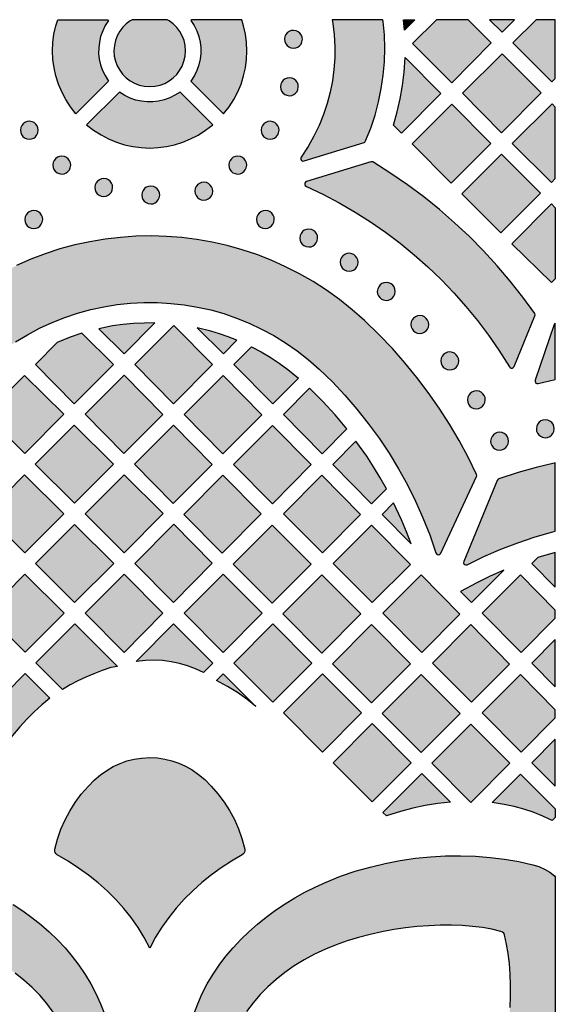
# Model space of a CAD drawing. Header units: millimetres. Extents: x -575 to 893, y -1168 to -690.
# Tile 72 of 72: x 792 to 893, y -875 to -690. Entities that reach past the tile are written whole.
import ezdxf

# ---------------------------------------------------------------- set-up
doc = ezdxf.new("R2010")
doc.units = ezdxf.units.MM
doc.layers.add('pattern', color=7, linetype='Continuous', true_color=0x000000)

msp = doc.modelspace()

# ---------------------------------------------------------------- hatches: boundary and pattern name
at = {"layer": 'pattern'}
for points in [[(808.2, -689.59), (808.37, -689.75), (807.75, -690.7), (807.26, -691.69), (806.88, -692.73), (806.63, -693.79), (806.51, -694.87), (806.5, -695.95), (806.62, -697.03), (806.86, -698.1), (807.22, -699.13), (807.7, -700.13), (808.37, -701.17), (802.2, -707.34), (801.18, -706.02), (800.29, -704.64), (799.54, -703.2), (798.92, -701.71), (798.44, -700.18), (798.1, -698.63), (797.89, -697.06), (797.82, -695.48), (797.89, -693.89), (798.09, -692.32), (798.43, -690.77), (798.8, -689.59)], [(812.84, -689.59), (812.46, -689.8), (811.71, -690.36), (811.04, -691.02), (810.48, -691.77), (810.01, -692.6), (809.67, -693.49), (809.46, -694.43), (809.38, -695.46), (809.45, -696.45), (809.66, -697.4), (810, -698.29), (810.46, -699.12), (811.02, -699.87), (811.68, -700.54), (812.43, -701.1), (813.26, -701.56), (814.15, -701.91), (815.1, -702.12), (816.12, -702.2), (817.11, -702.13), (818.06, -701.92), (818.95, -701.58), (819.78, -701.12), (820.53, -700.56), (821.2, -699.89), (821.76, -699.15), (822.23, -698.32), (822.57, -697.43), (822.78, -696.48), (822.86, -695.46), (822.79, -694.47), (822.58, -693.52), (822.24, -692.62), (821.78, -691.8), (821.22, -691.05), (820.55, -690.38), (819.81, -689.81), (819.4, -689.59)], [(824.04, -689.59), (823.87, -689.75), (824.49, -690.7), (824.98, -691.69), (825.35, -692.73), (825.6, -693.79), (825.73, -694.87), (825.74, -695.95), (825.62, -697.03), (825.38, -698.1), (825.02, -699.13), (824.54, -700.13), (823.87, -701.17), (830.04, -707.34), (831.06, -706.02), (831.95, -704.64), (832.7, -703.2), (833.32, -701.71), (833.8, -700.18), (834.14, -698.63), (834.35, -697.06), (834.42, -695.48), (834.35, -693.89), (834.15, -692.32), (833.81, -690.77), (833.44, -689.59)], [(850.49, -689.59), (850.61, -690.29), (850.87, -692.45), (850.98, -694.61), (850.97, -696.78), (850.82, -698.94), (850.53, -701.1), (850.11, -703.24), (849.55, -705.36), (848.86, -707.45), (848.02, -709.51), (847.05, -711.53), (845.94, -713.49), (844.65, -715.46), (844.56, -715.7), (844.6, -715.92), (844.73, -716.1), (844.93, -716.21), (845.19, -716.2), (856.49, -712.7), (856.64, -712.63), (856.79, -712.43), (857.75, -710.01), (858.56, -707.55), (859.22, -705.07), (859.73, -702.56), (860.1, -700.04), (860.32, -697.5), (860.39, -694.96), (860.31, -692.43), (860.09, -689.9), (860.05, -689.59)], [(866.08, -689.59), (864.12, -691.57), (863.92, -689.59)], [(870.11, -689.59), (865.64, -694.1), (873.01, -701.48), (880.46, -693.97), (876.07, -689.59)], [(880.12, -689.59), (882.48, -691.94), (884.83, -689.59)], [(888.89, -689.59), (884.49, -693.95), (891.86, -701.32), (892.51, -700.67), (892.51, -689.59)], [(844.88, -693.28), (844.82, -692.85), (844.66, -692.45), (844.41, -692.11), (844.08, -691.85), (843.69, -691.67), (843.19, -691.6), (842.76, -691.65), (842.36, -691.82), (842.03, -692.07), (841.76, -692.4), (841.58, -692.78), (841.51, -693.28), (841.57, -693.72), (841.73, -694.11), (841.98, -694.45), (842.31, -694.72), (842.69, -694.89), (843.19, -694.97), (843.63, -694.91), (844.03, -694.75), (844.36, -694.5), (844.63, -694.17), (844.8, -693.78)], [(862.01, -709.44), (862.72, -706.97), (863.3, -704.49), (863.73, -701.99), (864.03, -699.46), (864.21, -696.72), (870.95, -703.47), (863.53, -710.96)], [(875.02, -703.45), (882.39, -710.89), (889.86, -703.37), (882.52, -696.03)], [(844.11, -702.22), (844.06, -701.78), (843.89, -701.38), (843.64, -701.05), (843.31, -700.78), (842.93, -700.61), (842.43, -700.53), (841.99, -700.59), (841.6, -700.75), (841.26, -701), (840.99, -701.33), (840.82, -701.72), (840.74, -702.22), (840.8, -702.65), (840.96, -703.05), (841.21, -703.38), (841.54, -703.65), (841.93, -703.82), (842.43, -703.9), (842.86, -703.84), (843.26, -703.68), (843.6, -703.43), (843.86, -703.1), (844.04, -702.72)], [(828, -709.38), (821.83, -703.21), (820.88, -703.83), (819.89, -704.32), (818.85, -704.69), (817.79, -704.94), (816.71, -705.07), (815.63, -705.08), (814.55, -704.96), (813.48, -704.72), (812.44, -704.36), (811.44, -703.88), (810.41, -703.21), (804.24, -709.38), (805.56, -710.4), (806.95, -711.29), (808.38, -712.04), (809.87, -712.66), (811.4, -713.14), (812.95, -713.48), (814.52, -713.69), (816.11, -713.76), (817.69, -713.69), (819.26, -713.49), (820.81, -713.15), (822.34, -712.67), (823.83, -712.06), (825.27, -711.31), (826.65, -710.42)], [(865.53, -712.97), (872.88, -720.38), (880.37, -712.88), (873, -705.51)], [(892.51, -706.04), (891.89, -705.41), (884.38, -712.92), (891.77, -720.24), (892.51, -719.49)], [(795.13, -710.41), (795.07, -709.97), (794.91, -709.58), (794.66, -709.24), (794.33, -708.98), (793.95, -708.8), (793.45, -708.73), (793.01, -708.78), (792.61, -708.95), (792.28, -709.2), (792.01, -709.53), (791.84, -709.91), (791.76, -710.41), (791.82, -710.85), (791.98, -711.24), (792.23, -711.58), (792.56, -711.85), (792.95, -712.02), (793.45, -712.1), (793.88, -712.04), (794.28, -711.88), (794.61, -711.63), (794.88, -711.3), (795.06, -710.91)], [(840.48, -710.41), (840.42, -709.97), (840.26, -709.58), (840.01, -709.24), (839.68, -708.98), (839.3, -708.8), (838.8, -708.73), (838.36, -708.78), (837.96, -708.95), (837.63, -709.2), (837.36, -709.53), (837.19, -709.91), (837.11, -710.41), (837.17, -710.85), (837.33, -711.24), (837.58, -711.58), (837.91, -711.85), (838.29, -712.02), (838.8, -712.1), (839.23, -712.04), (839.63, -711.88), (839.96, -711.63), (840.23, -711.3), (840.4, -710.91)], [(801.24, -716.98), (801.18, -716.54), (801.02, -716.15), (800.76, -715.81), (800.44, -715.55), (800.05, -715.37), (799.55, -715.29), (799.11, -715.35), (798.72, -715.51), (798.38, -715.77), (798.12, -716.09), (797.94, -716.48), (797.86, -716.98), (797.92, -717.42), (798.08, -717.81), (798.34, -718.15), (798.66, -718.41), (799.05, -718.59), (799.55, -718.66), (799.99, -718.61), (800.38, -718.44), (800.72, -718.19), (800.98, -717.87), (801.16, -717.48)], [(834.38, -716.98), (834.32, -716.54), (834.16, -716.15), (833.91, -715.81), (833.58, -715.55), (833.19, -715.37), (832.69, -715.29), (832.25, -715.35), (831.86, -715.51), (831.52, -715.77), (831.26, -716.09), (831.08, -716.48), (831.01, -716.98), (831.06, -717.42), (831.23, -717.81), (831.48, -718.15), (831.8, -718.41), (832.19, -718.59), (832.69, -718.66), (833.13, -718.61), (833.52, -718.44), (833.86, -718.19), (834.12, -717.87), (834.3, -717.48)], [(882.37, -714.93), (874.88, -722.42), (882.27, -729.73), (889.72, -722.27)], [(845.62, -720.98), (848.75, -722.48), (851.81, -724.09), (854.8, -725.82), (857.71, -727.67), (860.53, -729.63), (863.28, -731.7), (865.94, -733.87), (868.51, -736.15), (870.99, -738.53), (873.37, -741.01), (875.66, -743.58), (877.84, -746.24), (879.92, -749), (881.89, -751.84), (883.88, -754.98), (884.03, -755.13), (884.21, -755.2), (884.4, -755.2), (884.58, -755.12), (884.74, -754.91), (888.68, -745.38), (888.73, -745.16), (888.64, -744.93), (886.39, -741.84), (884.03, -738.84), (881.57, -735.94), (879, -733.14), (876.33, -730.44), (873.55, -727.84), (870.69, -725.34), (867.72, -722.96), (864.67, -720.69), (861.53, -718.53), (858.14, -716.39), (858, -716.33), (857.75, -716.34), (845.68, -720.08), (845.47, -720.21), (845.36, -720.39), (845.34, -720.61), (845.42, -720.82)], [(809.14, -721.2), (809.09, -720.77), (808.92, -720.37), (808.67, -720.03), (808.35, -719.77), (807.96, -719.59), (807.46, -719.52), (807.02, -719.57), (806.63, -719.74), (806.29, -719.99), (806.03, -720.32), (805.85, -720.7), (805.77, -721.2), (805.83, -721.64), (805.99, -722.03), (806.25, -722.37), (806.57, -722.64), (806.96, -722.81), (807.46, -722.89), (807.9, -722.83), (808.29, -722.67), (808.63, -722.42), (808.89, -722.09), (809.07, -721.7)], [(818, -722.62), (817.94, -722.18), (817.78, -721.79), (817.53, -721.45), (817.2, -721.19), (816.81, -721.01), (816.31, -720.93), (815.87, -720.99), (815.48, -721.15), (815.14, -721.41), (814.88, -721.73), (814.7, -722.12), (814.63, -722.62), (814.68, -723.06), (814.85, -723.45), (815.1, -723.79), (815.42, -724.05), (815.81, -724.23), (816.31, -724.3), (816.75, -724.25), (817.14, -724.09), (817.48, -723.83), (817.74, -723.51), (817.92, -723.12)], [(828, -721.89), (827.95, -721.46), (827.78, -721.06), (827.53, -720.73), (827.21, -720.46), (826.82, -720.28), (826.32, -720.21), (825.88, -720.27), (825.49, -720.43), (825.15, -720.68), (824.89, -721.01), (824.71, -721.39), (824.63, -721.89), (824.69, -722.33), (824.85, -722.73), (825.11, -723.06), (825.43, -723.33), (825.82, -723.5), (826.32, -723.58), (826.76, -723.52), (827.15, -723.36), (827.49, -723.11), (827.75, -722.78), (827.93, -722.39)], [(892.51, -738.37), (891.78, -739.11), (884.33, -731.81), (891.77, -724.3), (892.51, -725.03)], [(795.96, -727.23), (795.9, -726.8), (795.74, -726.4), (795.49, -726.06), (795.16, -725.8), (794.77, -725.62), (794.27, -725.55), (793.83, -725.6), (793.44, -725.77), (793.1, -726.02), (792.84, -726.35), (792.66, -726.73), (792.59, -727.23), (792.64, -727.67), (792.81, -728.07), (793.06, -728.4), (793.38, -728.67), (793.77, -728.84), (794.27, -728.92), (794.71, -728.86), (795.1, -728.7), (795.44, -728.45), (795.7, -728.12), (795.88, -727.73)], [(839.59, -727.22), (839.53, -726.78), (839.37, -726.39), (839.11, -726.05), (838.79, -725.79), (838.4, -725.61), (837.9, -725.53), (837.46, -725.59), (837.07, -725.75), (836.73, -726.01), (836.47, -726.33), (836.29, -726.72), (836.22, -727.22), (836.27, -727.66), (836.43, -728.05), (836.69, -728.39), (837.01, -728.65), (837.4, -728.83), (837.9, -728.9), (838.34, -728.85), (838.73, -728.69), (839.07, -728.43), (839.33, -728.11), (839.51, -727.72)], [(755.1, -774.52), (761.42, -789.78), (761.57, -789.98), (761.77, -790.07), (761.99, -790.07), (762.19, -789.96), (762.33, -789.75), (763.46, -786.47), (764.73, -783.25), (766.14, -780.1), (767.67, -777.01), (769.34, -773.99), (771.14, -771.05), (773.06, -768.19), (775.1, -765.42), (777.26, -762.73), (779.53, -760.13), (781.92, -757.63), (784.51, -755.15), (786.54, -753.39), (788.66, -751.76), (790.83, -750.27), (793.08, -748.92), (795.37, -747.7), (797.72, -746.62), (800.11, -745.67), (802.54, -744.86), (805, -744.19), (807.48, -743.65), (809.99, -743.25), (812.51, -742.99), (815.04, -742.86), (817.57, -742.87), (820.1, -743.02), (822.62, -743.3), (825.12, -743.72), (827.6, -744.27), (830.06, -744.96), (832.48, -745.79), (834.86, -746.75), (837.2, -747.85), (839.49, -749.08), (841.72, -750.46), (843.89, -751.96), (845.99, -753.61), (848.04, -755.41), (850.52, -757.82), (852.89, -760.33), (855.15, -762.93), (857.29, -765.62), (859.31, -768.39), (861.21, -771.25), (863, -774.19), (864.65, -777.19), (866.18, -780.27), (867.58, -783.42), (868.85, -786.63), (870.02, -790.03), (870.15, -790.23), (870.33, -790.34), (870.55, -790.36), (870.75, -790.28), (870.92, -790.08), (877.65, -775.65), (877.7, -775.49), (877.65, -775.24), (876.07, -772.02), (874.38, -768.87), (872.56, -765.78), (870.63, -762.78), (868.59, -759.84), (866.44, -756.99), (864.18, -754.22), (861.82, -751.54), (859.35, -748.94), (856.57, -746.25), (854.27, -744.21), (851.89, -742.31), (849.43, -740.55), (846.91, -738.93), (844.33, -737.45), (841.69, -736.11), (839.01, -734.9), (836.28, -733.84), (833.51, -732.92), (830.7, -732.14), (827.87, -731.5), (825.02, -731), (822.15, -730.64), (819.26, -730.41), (816.38, -730.33), (813.49, -730.39), (810.6, -730.59), (807.73, -730.93), (804.87, -731.41), (802.03, -732.02), (799.22, -732.78), (796.45, -733.68), (793.71, -734.72), (791.01, -735.9), (788.36, -737.22), (785.77, -738.68), (783.24, -740.28), (780.77, -742.02), (778.37, -743.9), (776.05, -745.92), (773.51, -748.34), (771.06, -750.85), (768.72, -753.45), (766.48, -756.13), (764.34, -758.89), (762.3, -761.73), (760.37, -764.65), (758.56, -767.64), (756.85, -770.7), (755.11, -774.13), (755.07, -774.27)], [(847.74, -730.72), (847.69, -730.28), (847.52, -729.89), (847.27, -729.55), (846.95, -729.29), (846.56, -729.11), (846.06, -729.03), (845.62, -729.09), (845.23, -729.25), (844.89, -729.51), (844.62, -729.83), (844.45, -730.22), (844.37, -730.72), (844.43, -731.16), (844.59, -731.55), (844.84, -731.89), (845.17, -732.15), (845.56, -732.33), (846.06, -732.4), (846.5, -732.35), (846.89, -732.18), (847.23, -731.93), (847.49, -731.61), (847.67, -731.22)], [(855.36, -735.28), (855.3, -734.84), (855.14, -734.44), (854.89, -734.11), (854.56, -733.84), (854.18, -733.67), (853.67, -733.59), (853.24, -733.65), (852.84, -733.81), (852.51, -734.06), (852.24, -734.39), (852.07, -734.78), (851.99, -735.28), (852.05, -735.71), (852.21, -736.11), (852.46, -736.45), (852.79, -736.71), (853.18, -736.89), (853.67, -736.96), (854.11, -736.9), (854.51, -736.74), (854.85, -736.49), (855.11, -736.16), (855.29, -735.78)], [(862.36, -740.77), (862.31, -740.33), (862.14, -739.93), (861.89, -739.6), (861.57, -739.33), (861.18, -739.16), (860.68, -739.08), (860.24, -739.14), (859.85, -739.3), (859.51, -739.55), (859.25, -739.88), (859.07, -740.27), (858.99, -740.77), (859.05, -741.2), (859.21, -741.6), (859.47, -741.94), (859.79, -742.2), (860.18, -742.38), (860.68, -742.45), (861.12, -742.4), (861.51, -742.23), (861.85, -741.98), (862.11, -741.65), (862.29, -741.27)], [(868.68, -747.01), (868.62, -746.57), (868.46, -746.17), (868.21, -745.84), (867.88, -745.57), (867.5, -745.4), (867, -745.32), (866.56, -745.38), (866.16, -745.54), (865.83, -745.79), (865.56, -746.12), (865.38, -746.51), (865.31, -747.01), (865.37, -747.44), (865.53, -747.84), (865.78, -748.17), (866.11, -748.44), (866.5, -748.61), (867, -748.69), (867.43, -748.63), (867.83, -748.47), (868.17, -748.22), (868.43, -747.89), (868.61, -747.51)], [(806.53, -747.79), (811.29, -752.52), (817.07, -746.71), (815.05, -746.72), (813.05, -746.81), (811.06, -747), (809.08, -747.28)], [(820.64, -747.16), (813.29, -754.53), (820.6, -761.93), (827.95, -754.56)], [(892.51, -746.72), (892.41, -746.79), (892.28, -747), (888.72, -757.5), (888.7, -757.7), (888.75, -757.88), (888.87, -758.03), (889.04, -758.12), (889.3, -758.12), (892.51, -757.33)], [(803.36, -748.65), (801.14, -749.41), (798.71, -750.4), (794.59, -754.53), (801.9, -761.93), (809.28, -754.53)], [(832.54, -749.96), (830.92, -749.33), (829.28, -748.76), (827.61, -748.26), (825.08, -747.64), (829.99, -752.52)], [(844.14, -757.08), (839.3, -761.94), (831.99, -754.54), (835.3, -751.21), (837.09, -752.16), (838.82, -753.18), (840.5, -754.27), (842.12, -755.45)], [(874.32, -753.86), (874.27, -753.42), (874.1, -753.03), (873.85, -752.69), (873.53, -752.43), (873.14, -752.25), (872.64, -752.18), (872.2, -752.23), (871.81, -752.4), (871.47, -752.65), (871.21, -752.97), (871.03, -753.36), (870.95, -753.86), (871.01, -754.3), (871.17, -754.69), (871.42, -755.03), (871.75, -755.29), (872.14, -755.47), (872.64, -755.55), (873.08, -755.49), (873.47, -755.33), (873.81, -755.08), (874.07, -754.75), (874.25, -754.36)], [(799.93, -763.91), (792.55, -756.58), (785.2, -763.95), (792.58, -771.28)], [(811.25, -771.31), (818.6, -763.94), (811.29, -756.54), (803.94, -763.91)], [(829.95, -756.59), (822.6, -763.95), (829.91, -771.35), (837.26, -763.99)], [(846.24, -759.01), (841.3, -763.96), (848.58, -771.34), (853.23, -766.68), (851.03, -764.03), (848.71, -761.49)], [(879.32, -761.2), (879.27, -760.76), (879.11, -760.37), (878.85, -760.03), (878.53, -759.76), (878.14, -759.59), (877.64, -759.51), (877.2, -759.57), (876.81, -759.73), (876.47, -759.98), (876.21, -760.31), (876.03, -760.7), (875.96, -761.2), (876.01, -761.63), (876.17, -762.03), (876.43, -762.37), (876.75, -762.63), (877.14, -762.81), (877.64, -762.88), (878.08, -762.83), (878.47, -762.66), (878.81, -762.41), (879.07, -762.08), (879.25, -761.7)], [(794.55, -773.33), (801.94, -780.66), (809.28, -773.29), (801.9, -765.96)], [(892.31, -766.63), (892.25, -766.19), (892.09, -765.8), (891.84, -765.46), (891.51, -765.2), (891.12, -765.02), (890.62, -764.95), (890.18, -765), (889.79, -765.17), (889.45, -765.42), (889.19, -765.74), (889.01, -766.13), (888.94, -766.63), (888.99, -767.07), (889.16, -767.46), (889.41, -767.8), (889.73, -768.06), (890.12, -768.24), (890.62, -768.32), (891.06, -768.26), (891.45, -768.1), (891.79, -767.85), (892.05, -767.52), (892.23, -767.13)], [(827.91, -773.37), (820.59, -765.96), (813.25, -773.33), (820.56, -780.74)], [(839.22, -780.77), (846.53, -773.37), (839.26, -766.01), (831.91, -773.37)], [(883.7, -768.97), (883.65, -768.53), (883.49, -768.14), (883.23, -767.8), (882.91, -767.54), (882.52, -767.36), (882.02, -767.29), (881.58, -767.34), (881.19, -767.51), (880.85, -767.76), (880.59, -768.08), (880.41, -768.47), (880.33, -768.97), (880.39, -769.41), (880.55, -769.8), (880.8, -770.14), (881.13, -770.41), (881.52, -770.58), (882.02, -770.66), (882.46, -770.6), (882.85, -770.44), (883.19, -770.19), (883.45, -769.86), (883.63, -769.47)], [(860.69, -777.96), (859.52, -775.87), (858.28, -773.83), (856.99, -771.82), (854.97, -768.96), (850.58, -773.36), (857.89, -780.76)], [(892.51, -773.06), (892.29, -773.11), (888.9, -773.94), (885.53, -774.9), (881.87, -776.09), (881.73, -776.16), (881.59, -776.36), (875.26, -791.63), (875.23, -791.87), (875.3, -792.07), (875.46, -792.23), (875.68, -792.29), (875.93, -792.24), (879.05, -790.72), (882.22, -789.35), (885.45, -788.11), (888.72, -787.01), (892.03, -786.06), (892.51, -785.94)], [(792.58, -790.04), (799.93, -782.67), (792.55, -775.34), (785.2, -782.7)], [(811.3, -775.29), (803.95, -782.66), (811.33, -789.99), (818.68, -782.62)], [(837.08, -782.65), (829.9, -775.39), (822.55, -782.76), (829.77, -790.06)], [(848.68, -790.01), (855.85, -782.81), (848.54, -775.41), (841.33, -782.64)], [(862.06, -780.6), (859.89, -782.79), (865.37, -788.33), (864.49, -786.05), (863.55, -783.8)], [(809.33, -792), (801.94, -784.67), (794.6, -792.04), (801.98, -799.37)], [(820.67, -784.64), (827.9, -791.96), (820.59, -799.36), (813.33, -792.01)], [(839.2, -799.52), (831.85, -792.15), (839.2, -784.78), (846.55, -792.15)], [(858.03, -799.39), (865.21, -792.19), (857.89, -784.79), (850.68, -792.02)], [(892.51, -789.92), (889.21, -790.9), (888.09, -792.02), (892.51, -796.46)], [(882.84, -793.26), (880.26, -794.41), (877.72, -795.65), (874.66, -797.31), (876.73, -799.39)], [(785.26, -801.41), (792.64, -808.74), (799.98, -801.38), (792.59, -794.05)], [(811.28, -808.79), (818.59, -801.38), (811.32, -794.02), (803.97, -801.39)], [(822.62, -801.4), (829.97, -794.03), (837.32, -801.4), (829.97, -808.77)], [(848.55, -794.16), (855.9, -801.52), (848.55, -808.89), (841.2, -801.53)], [(867.38, -808.77), (874.56, -801.57), (867.25, -794.17), (860.03, -801.4)], [(892.51, -800.81), (885.95, -794.17), (878.74, -801.4), (886.08, -808.77), (892.51, -802.32)], [(794.65, -810.74), (801.99, -803.38), (810.06, -811.4), (808.82, -811.63), (807.19, -812.19), (805.62, -812.78), (804.09, -813.4), (802.61, -814.1), (801.15, -814.88), (799.71, -815.76)], [(826.22, -812.55), (824.76, -811.86), (823.25, -811.29), (821.71, -810.84), (820.14, -810.52), (818.54, -810.32), (816.94, -810.25), (815.33, -810.3), (813.54, -810.51), (820.62, -803.41), (827.98, -810.8)], [(839.32, -818.15), (831.98, -810.78), (839.32, -803.41), (846.67, -810.78)], [(857.9, -818.27), (850.56, -810.91), (857.9, -803.54), (865.25, -810.91)], [(869.39, -810.78), (876.73, -818.15), (883.91, -810.95), (876.6, -803.54)], [(892.51, -806.34), (888.09, -810.78), (892.51, -815.22)], [(797.33, -817.41), (795.82, -818.66), (794.37, -819.97), (792.98, -821.34), (791.66, -822.77), (789.99, -824.78), (785.3, -820.12), (792.65, -812.75)], [(836.1, -818.94), (834.4, -817.57), (832.63, -816.32), (830.79, -815.19), (828.7, -814.07), (829.97, -812.79)], [(856.02, -820.16), (848.67, -827.53), (841.33, -820.16), (848.67, -812.79)], [(867.25, -827.65), (859.91, -820.29), (867.25, -812.92), (874.6, -820.28)], [(892.51, -819.57), (885.95, -812.93), (878.74, -820.16), (886.08, -827.53), (892.51, -821.08)], [(865.37, -829.54), (858.03, -836.91), (850.68, -829.54), (858.03, -822.17)], [(883.95, -829.66), (876.6, -837.03), (869.26, -829.66), (876.61, -822.3)], [(892.51, -825.1), (888.09, -829.54), (892.51, -833.98)], [(798.24, -845.83), (798.75, -843.93), (799.4, -842.09), (800.17, -840.33), (801.06, -838.64), (802.08, -837.03), (803.23, -835.48), (804.57, -833.93), (805.68, -832.82), (806.84, -831.84), (808.03, -830.98), (809.26, -830.26), (810.53, -829.67), (811.84, -829.21), (813.19, -828.87), (814.58, -828.67), (816.13, -828.59), (817.56, -828.65), (818.95, -828.85), (820.3, -829.17), (821.62, -829.62), (822.89, -830.2), (824.13, -830.91), (825.32, -831.75), (826.48, -832.72), (827.7, -833.93), (828.97, -835.4), (830.13, -836.95), (831.15, -838.56), (832.06, -840.25), (832.83, -842.01), (833.48, -843.84), (834.03, -845.84), (834.05, -846.13), (833.99, -846.4), (833.85, -846.65), (833.56, -846.9), (831.55, -848.08), (829.6, -849.34), (827.73, -850.69), (825.94, -852.13), (824.23, -853.65), (822.61, -855.25), (821.1, -856.92), (819.69, -858.68), (818.4, -860.51), (817.22, -862.42), (816.14, -864.47), (815.1, -862.48), (813.92, -860.57), (812.63, -858.73), (811.22, -856.98), (809.71, -855.29), (808.1, -853.69), (806.39, -852.17), (804.6, -850.73), (802.73, -849.38), (800.78, -848.11), (798.71, -846.89), (798.48, -846.71), (798.31, -846.48), (798.23, -846.21)], [(872.75, -836.95), (870.36, -837.22), (868.01, -837.61), (865.68, -838.11), (863.38, -838.72), (860.69, -839.58), (860.03, -838.92), (867.38, -831.55)], [(892.51, -839.84), (891.91, -840.44), (890.15, -839.61), (888.37, -838.89), (886.57, -838.29), (884.74, -837.79), (882.88, -837.39), (880.6, -837.05), (885.96, -831.68), (892.51, -838.25)], [(749.99, -861.32), (749.67, -861.46), (749.46, -861.66), (749.31, -862), (748.92, -863.66), (748.6, -865.43), (748.37, -867.3), (748.21, -869.26), (748.14, -871.3), (748.15, -873.4), (748.24, -875.54), (748.41, -877.73), (748.66, -879.94), (748.99, -882.16), (749.4, -884.38), (749.89, -886.59), (750.47, -888.77), (751.12, -890.91), (751.86, -893), (752.68, -895.02), (753.63, -897.07), (754.68, -899.04), (755.82, -900.91), (757.05, -902.67), (758.36, -904.33), (759.76, -905.88), (761.23, -907.32), (762.77, -908.65), (764.39, -909.87), (766.07, -910.98), (767.82, -911.97), (769.63, -912.86), (771.49, -913.63), (773.56, -914.33), (773.57, -914.33), (773.83, -914.45), (774.03, -914.64), (774.18, -914.88), (774.25, -915.25), (774.25, -920.42), (774.21, -920.72), (774.07, -920.98), (773.87, -921.19), (773.61, -921.33), (773.24, -921.38), (771.08, -921.19), (768.97, -920.85), (766.9, -920.38), (764.89, -919.79), (762.94, -919.06), (761.03, -918.22), (759.19, -917.27), (757.4, -916.2), (755.67, -915.04), (754, -913.77), (752.39, -912.42), (750.85, -910.97), (749.37, -909.45), (747.96, -907.85), (746.61, -906.17), (745.34, -904.43), (744.13, -902.63), (743, -900.78), (741.94, -898.88), (740.96, -896.93), (740.02, -894.87), (738.94, -892.17), (738, -889.42), (737.19, -886.62), (736.51, -883.8), (735.97, -880.95), (735.55, -878.09), (735.27, -875.24), (735.11, -872.39), (735.08, -869.56), (735.17, -866.76), (735.38, -863.99), (735.71, -861.28), (736.16, -858.62), (736.75, -855.94), (737.1, -854.82), (737.57, -853.76), (738.17, -852.77), (738.88, -851.86), (739.69, -851.05), (740.59, -850.34), (741.57, -849.74), (742.63, -849.25), (743.81, -848.88), (746.39, -848.32), (749.05, -847.87), (751.76, -847.53), (754.52, -847.32), (757.32, -847.23), (760.14, -847.25), (762.99, -847.41), (765.85, -847.69), (768.7, -848.1), (771.55, -848.64), (774.38, -849.31), (777.17, -850.11), (779.93, -851.05), (782.73, -852.17), (784.71, -853.07), (786.65, -854.05), (788.55, -855.1), (790.4, -856.23), (792.2, -857.42), (793.94, -858.69), (795.61, -860.03), (797.21, -861.43), (798.74, -862.9), (800.18, -864.44), (801.54, -866.04), (802.8, -867.7), (803.97, -869.42), (805.04, -871.2), (806, -873.03), (806.85, -874.93), (807.58, -876.87), (808.19, -878.87), (808.67, -880.92), (809.01, -883.02), (809.22, -885.25), (809.19, -885.56), (809.08, -885.83), (808.88, -886.05), (808.63, -886.2), (808.26, -886.27), (803.23, -886.27), (802.95, -886.23), (802.69, -886.11), (802.49, -885.92), (802.31, -885.59), (801.66, -883.66), (800.9, -881.79), (800.03, -879.97), (799.04, -878.22), (797.94, -876.53), (796.73, -874.91), (795.4, -873.36), (793.97, -871.89), (792.43, -870.49), (790.78, -869.17), (789.03, -867.93), (787.17, -866.78), (785.05, -865.65), (783.11, -864.74), (781.09, -863.92), (779.01, -863.18), (776.87, -862.52), (774.69, -861.94), (772.49, -861.44), (770.27, -861.02), (768.05, -860.69), (765.83, -860.43), (763.65, -860.26), (761.5, -860.16), (759.4, -860.15), (757.36, -860.22), (755.39, -860.37), (753.51, -860.6), (751.74, -860.91)], [(892.51, -893.62), (892.07, -894.73), (891.17, -896.71), (890.19, -898.65), (889.14, -900.55), (888.01, -902.4), (886.82, -904.2), (885.55, -905.94), (884.21, -907.61), (882.81, -909.21), (881.34, -910.73), (879.8, -912.18), (878.2, -913.54), (876.54, -914.8), (874.82, -915.97), (873.04, -917.04), (871.21, -918), (869.31, -918.85), (867.37, -919.58), (865.37, -920.19), (863.32, -920.67), (861.22, -921.01), (858.99, -921.22), (858.68, -921.19), (858.41, -921.08), (858.19, -920.88), (858.04, -920.63), (857.97, -920.26), (857.97, -915.23), (858.01, -914.95), (858.13, -914.69), (858.32, -914.49), (858.65, -914.31), (860.58, -913.66), (862.45, -912.9), (864.27, -912.03), (866.02, -911.04), (867.71, -909.94), (869.33, -908.73), (870.88, -907.41), (872.35, -905.97), (873.75, -904.43), (875.07, -902.79), (876.31, -901.03), (877.46, -899.17), (878.59, -897.05), (879.5, -895.11), (880.32, -893.09), (881.06, -891.01), (881.72, -888.87), (882.3, -886.69), (882.8, -884.49), (883.22, -882.27), (883.55, -880.05), (883.81, -877.83), (883.98, -875.65), (884.08, -873.5), (884.09, -871.4), (884.02, -869.36), (883.87, -867.39), (883.64, -865.51), (883.33, -863.74), (882.92, -861.99), (882.79, -861.67), (882.58, -861.46), (882.24, -861.31), (880.58, -860.92), (878.81, -860.6), (876.94, -860.37), (874.98, -860.21), (872.94, -860.14), (870.84, -860.15), (868.7, -860.24), (866.51, -860.41), (864.3, -860.66), (862.08, -860.99), (859.86, -861.4), (857.65, -861.89), (855.47, -862.47), (853.33, -863.12), (851.25, -863.86), (849.22, -864.68), (847.17, -865.63), (845.2, -866.68), (843.33, -867.82), (841.57, -869.05), (839.91, -870.37), (838.36, -871.76), (836.92, -873.23), (835.59, -874.77), (834.37, -876.39), (833.26, -878.07), (832.27, -879.82), (831.38, -881.63), (830.61, -883.49), (829.91, -885.56), (829.91, -885.57), (829.79, -885.83), (829.6, -886.03), (829.36, -886.18), (828.99, -886.25), (823.82, -886.25), (823.52, -886.2), (823.26, -886.07), (823.05, -885.87), (822.91, -885.61), (822.86, -885.24), (823.05, -883.08), (823.39, -880.97), (823.86, -878.9), (824.45, -876.89), (825.18, -874.94), (826.02, -873.03), (826.97, -871.19), (828.04, -869.4), (829.2, -867.67), (830.47, -866), (831.82, -864.39), (833.27, -862.85), (834.79, -861.37), (836.4, -859.95), (838.07, -858.61), (839.81, -857.33), (841.61, -856.13), (843.46, -855), (845.36, -853.94), (847.31, -852.96), (849.37, -852.02), (852.07, -850.94), (854.83, -850), (857.62, -849.19), (860.44, -848.51), (863.29, -847.97), (866.15, -847.55), (869, -847.27), (871.85, -847.11), (874.68, -847.08), (877.48, -847.17), (880.25, -847.38), (882.96, -847.71), (885.62, -848.16), (888.3, -848.75), (889.42, -849.1), (890.48, -849.57), (891.47, -850.17), (892.38, -850.88), (892.51, -851.01)]]:
    msp.add_hatch(color=256, dxfattribs=at).paths.add_polyline_path(points, flags=0)

# ---------------------------------------------------------------- linework, layer by layer
at = {"layer": 'pattern', "linetype": 'Continuous'}
for points in [[(808.2, -689.59), (808.37, -689.75), (807.75, -690.7), (807.26, -691.69), (806.88, -692.73), (806.63, -693.79), (806.51, -694.87), (806.5, -695.95), (806.62, -697.03), (806.86, -698.1), (807.22, -699.13), (807.7, -700.13), (808.37, -701.17), (802.2, -707.34), (801.18, -706.02), (800.29, -704.64), (799.54, -703.2), (798.92, -701.71), (798.44, -700.18), (798.1, -698.63), (797.89, -697.06), (797.82, -695.48), (797.89, -693.89), (798.09, -692.32), (798.43, -690.77), (798.8, -689.59)], [(824.04, -689.59), (823.87, -689.75), (824.49, -690.7), (824.98, -691.69), (825.35, -692.73), (825.6, -693.79), (825.73, -694.87), (825.74, -695.95), (825.62, -697.03), (825.38, -698.1), (825.02, -699.13), (824.54, -700.13), (823.87, -701.17), (830.04, -707.34), (831.06, -706.02), (831.95, -704.64), (832.7, -703.2), (833.32, -701.71), (833.8, -700.18), (834.14, -698.63), (834.35, -697.06), (834.42, -695.48), (834.35, -693.89), (834.15, -692.32), (833.81, -690.77), (833.44, -689.59)], [(850.49, -689.59), (850.61, -690.29), (850.87, -692.45), (850.98, -694.61), (850.97, -696.78), (850.82, -698.94), (850.53, -701.1), (850.11, -703.24), (849.55, -705.36), (848.86, -707.45), (848.02, -709.51), (847.05, -711.53), (845.94, -713.49), (844.65, -715.46), (844.56, -715.7), (844.6, -715.92), (844.73, -716.1), (844.93, -716.21), (845.19, -716.2), (856.49, -712.7), (856.64, -712.63), (856.79, -712.43), (857.75, -710.01), (858.56, -707.55), (859.22, -705.07), (859.73, -702.56), (860.1, -700.04), (860.32, -697.5), (860.39, -694.96), (860.31, -692.43), (860.09, -689.9), (860.05, -689.59)], [(866.08, -689.59), (864.12, -691.57), (863.92, -689.59)], [(870.11, -689.59), (865.64, -694.1), (873.01, -701.48), (880.46, -693.97), (876.07, -689.59)], [(880.12, -689.59), (882.48, -691.94), (884.83, -689.59)], [(888.89, -689.59), (884.49, -693.95), (891.86, -701.32), (892.51, -700.67), (892.51, -689.59)], [(892.51, -746.72), (892.41, -746.79), (892.28, -747), (888.72, -757.5), (888.7, -757.7), (888.75, -757.88), (888.87, -758.03), (889.04, -758.12), (889.3, -758.12), (892.51, -757.33)], [(892.51, -773.06), (892.29, -773.11), (888.9, -773.94), (885.53, -774.9), (881.87, -776.09), (881.73, -776.16), (881.59, -776.36), (875.26, -791.63), (875.23, -791.87), (875.3, -792.07), (875.46, -792.23), (875.68, -792.29), (875.93, -792.24), (879.05, -790.72), (882.22, -789.35), (885.45, -788.11), (888.72, -787.01), (892.03, -786.06), (892.51, -785.94)]]:
    msp.add_lwpolyline(points, close=True, dxfattribs=at)
at = {"layer": 'pattern'}
for points in [[(812.84, -689.59), (812.46, -689.8), (811.71, -690.36), (811.04, -691.02), (810.48, -691.77), (810.01, -692.6), (809.67, -693.49), (809.46, -694.43), (809.38, -695.46), (809.45, -696.45), (809.66, -697.4), (810, -698.29), (810.46, -699.12), (811.02, -699.87), (811.68, -700.54), (812.43, -701.1), (813.26, -701.56), (814.15, -701.91), (815.1, -702.12), (816.12, -702.2), (817.11, -702.13), (818.06, -701.92), (818.95, -701.58), (819.78, -701.12), (820.53, -700.56), (821.2, -699.89), (821.76, -699.15), (822.23, -698.32), (822.57, -697.43), (822.78, -696.48), (822.86, -695.46), (822.79, -694.47), (822.58, -693.52), (822.24, -692.62), (821.78, -691.8), (821.22, -691.05), (820.55, -690.38), (819.81, -689.81), (819.4, -689.59)], [(844.88, -693.28), (844.82, -692.85), (844.66, -692.45), (844.41, -692.11), (844.08, -691.85), (843.69, -691.67), (843.19, -691.6), (842.76, -691.65), (842.36, -691.82), (842.03, -692.07), (841.76, -692.4), (841.58, -692.78), (841.51, -693.28), (841.57, -693.72), (841.73, -694.11), (841.98, -694.45), (842.31, -694.72), (842.69, -694.89), (843.19, -694.97), (843.63, -694.91), (844.03, -694.75), (844.36, -694.5), (844.63, -694.17), (844.8, -693.78)], [(862.01, -709.44), (862.72, -706.97), (863.3, -704.49), (863.73, -701.99), (864.03, -699.46), (864.21, -696.72), (870.95, -703.47), (863.53, -710.96)], [(875.02, -703.45), (882.39, -710.89), (889.86, -703.37), (882.52, -696.03)], [(844.11, -702.22), (844.06, -701.78), (843.89, -701.38), (843.64, -701.05), (843.31, -700.78), (842.93, -700.61), (842.43, -700.53), (841.99, -700.59), (841.6, -700.75), (841.26, -701), (840.99, -701.33), (840.82, -701.72), (840.74, -702.22), (840.8, -702.65), (840.96, -703.05), (841.21, -703.38), (841.54, -703.65), (841.93, -703.82), (842.43, -703.9), (842.86, -703.84), (843.26, -703.68), (843.6, -703.43), (843.86, -703.1), (844.04, -702.72)], [(828, -709.38), (821.83, -703.21), (820.88, -703.83), (819.89, -704.32), (818.85, -704.69), (817.79, -704.94), (816.71, -705.07), (815.63, -705.08), (814.55, -704.96), (813.48, -704.72), (812.44, -704.36), (811.44, -703.88), (810.41, -703.21), (804.24, -709.38), (805.56, -710.4), (806.95, -711.29), (808.38, -712.04), (809.87, -712.66), (811.4, -713.14), (812.95, -713.48), (814.52, -713.69), (816.11, -713.76), (817.69, -713.69), (819.26, -713.49), (820.81, -713.15), (822.34, -712.67), (823.83, -712.06), (825.27, -711.31), (826.65, -710.42)], [(865.53, -712.97), (872.88, -720.38), (880.37, -712.88), (873, -705.51)], [(892.51, -706.04), (891.89, -705.41), (884.38, -712.92), (891.77, -720.24), (892.51, -719.49)], [(795.13, -710.41), (795.07, -709.97), (794.91, -709.58), (794.66, -709.24), (794.33, -708.98), (793.95, -708.8), (793.45, -708.73), (793.01, -708.78), (792.61, -708.95), (792.28, -709.2), (792.01, -709.53), (791.84, -709.91), (791.76, -710.41), (791.82, -710.85), (791.98, -711.24), (792.23, -711.58), (792.56, -711.85), (792.95, -712.02), (793.45, -712.1), (793.88, -712.04), (794.28, -711.88), (794.61, -711.63), (794.88, -711.3), (795.06, -710.91)], [(840.48, -710.41), (840.42, -709.97), (840.26, -709.58), (840.01, -709.24), (839.68, -708.98), (839.3, -708.8), (838.8, -708.73), (838.36, -708.78), (837.96, -708.95), (837.63, -709.2), (837.36, -709.53), (837.19, -709.91), (837.11, -710.41), (837.17, -710.85), (837.33, -711.24), (837.58, -711.58), (837.91, -711.85), (838.29, -712.02), (838.8, -712.1), (839.23, -712.04), (839.63, -711.88), (839.96, -711.63), (840.23, -711.3), (840.4, -710.91)], [(801.24, -716.98), (801.18, -716.54), (801.02, -716.15), (800.76, -715.81), (800.44, -715.55), (800.05, -715.37), (799.55, -715.29), (799.11, -715.35), (798.72, -715.51), (798.38, -715.77), (798.12, -716.09), (797.94, -716.48), (797.86, -716.98), (797.92, -717.42), (798.08, -717.81), (798.34, -718.15), (798.66, -718.41), (799.05, -718.59), (799.55, -718.66), (799.99, -718.61), (800.38, -718.44), (800.72, -718.19), (800.98, -717.87), (801.16, -717.48)], [(834.38, -716.98), (834.32, -716.54), (834.16, -716.15), (833.91, -715.81), (833.58, -715.55), (833.19, -715.37), (832.69, -715.29), (832.25, -715.35), (831.86, -715.51), (831.52, -715.77), (831.26, -716.09), (831.08, -716.48), (831.01, -716.98), (831.06, -717.42), (831.23, -717.81), (831.48, -718.15), (831.8, -718.41), (832.19, -718.59), (832.69, -718.66), (833.13, -718.61), (833.52, -718.44), (833.86, -718.19), (834.12, -717.87), (834.3, -717.48)], [(882.37, -714.93), (874.88, -722.42), (882.27, -729.73), (889.72, -722.27)], [(845.62, -720.98), (848.75, -722.48), (851.81, -724.09), (854.8, -725.82), (857.71, -727.67), (860.53, -729.63), (863.28, -731.7), (865.94, -733.87), (868.51, -736.15), (870.99, -738.53), (873.37, -741.01), (875.66, -743.58), (877.84, -746.24), (879.92, -749), (881.89, -751.84), (883.88, -754.98), (884.03, -755.13), (884.21, -755.2), (884.4, -755.2), (884.58, -755.12), (884.74, -754.91), (888.68, -745.38), (888.73, -745.16), (888.64, -744.93), (886.39, -741.84), (884.03, -738.84), (881.57, -735.94), (879, -733.14), (876.33, -730.44), (873.55, -727.84), (870.69, -725.34), (867.72, -722.96), (864.67, -720.69), (861.53, -718.53), (858.14, -716.39), (858, -716.33), (857.75, -716.34), (845.68, -720.08), (845.47, -720.21), (845.36, -720.39), (845.34, -720.61), (845.42, -720.82)], [(809.14, -721.2), (809.09, -720.77), (808.92, -720.37), (808.67, -720.03), (808.35, -719.77), (807.96, -719.59), (807.46, -719.52), (807.02, -719.57), (806.63, -719.74), (806.29, -719.99), (806.03, -720.32), (805.85, -720.7), (805.77, -721.2), (805.83, -721.64), (805.99, -722.03), (806.25, -722.37), (806.57, -722.64), (806.96, -722.81), (807.46, -722.89), (807.9, -722.83), (808.29, -722.67), (808.63, -722.42), (808.89, -722.09), (809.07, -721.7)], [(818, -722.62), (817.94, -722.18), (817.78, -721.79), (817.53, -721.45), (817.2, -721.19), (816.81, -721.01), (816.31, -720.93), (815.87, -720.99), (815.48, -721.15), (815.14, -721.41), (814.88, -721.73), (814.7, -722.12), (814.63, -722.62), (814.68, -723.06), (814.85, -723.45), (815.1, -723.79), (815.42, -724.05), (815.81, -724.23), (816.31, -724.3), (816.75, -724.25), (817.14, -724.09), (817.48, -723.83), (817.74, -723.51), (817.92, -723.12)], [(828, -721.89), (827.95, -721.46), (827.78, -721.06), (827.53, -720.73), (827.21, -720.46), (826.82, -720.28), (826.32, -720.21), (825.88, -720.27), (825.49, -720.43), (825.15, -720.68), (824.89, -721.01), (824.71, -721.39), (824.63, -721.89), (824.69, -722.33), (824.85, -722.73), (825.11, -723.06), (825.43, -723.33), (825.82, -723.5), (826.32, -723.58), (826.76, -723.52), (827.15, -723.36), (827.49, -723.11), (827.75, -722.78), (827.93, -722.39)], [(892.51, -738.37), (891.78, -739.11), (884.33, -731.81), (891.77, -724.3), (892.51, -725.03)], [(795.96, -727.23), (795.9, -726.8), (795.74, -726.4), (795.49, -726.06), (795.16, -725.8), (794.77, -725.62), (794.27, -725.55), (793.83, -725.6), (793.44, -725.77), (793.1, -726.02), (792.84, -726.35), (792.66, -726.73), (792.59, -727.23), (792.64, -727.67), (792.81, -728.07), (793.06, -728.4), (793.38, -728.67), (793.77, -728.84), (794.27, -728.92), (794.71, -728.86), (795.1, -728.7), (795.44, -728.45), (795.7, -728.12), (795.88, -727.73)], [(839.59, -727.22), (839.53, -726.78), (839.37, -726.39), (839.11, -726.05), (838.79, -725.79), (838.4, -725.61), (837.9, -725.53), (837.46, -725.59), (837.07, -725.75), (836.73, -726.01), (836.47, -726.33), (836.29, -726.72), (836.22, -727.22), (836.27, -727.66), (836.43, -728.05), (836.69, -728.39), (837.01, -728.65), (837.4, -728.83), (837.9, -728.9), (838.34, -728.85), (838.73, -728.69), (839.07, -728.43), (839.33, -728.11), (839.51, -727.72)], [(847.74, -730.72), (847.69, -730.28), (847.52, -729.89), (847.27, -729.55), (846.95, -729.29), (846.56, -729.11), (846.06, -729.03), (845.62, -729.09), (845.23, -729.25), (844.89, -729.51), (844.62, -729.83), (844.45, -730.22), (844.37, -730.72), (844.43, -731.16), (844.59, -731.55), (844.84, -731.89), (845.17, -732.15), (845.56, -732.33), (846.06, -732.4), (846.5, -732.35), (846.89, -732.18), (847.23, -731.93), (847.49, -731.61), (847.67, -731.22)], [(855.36, -735.28), (855.3, -734.84), (855.14, -734.44), (854.89, -734.11), (854.56, -733.84), (854.18, -733.67), (853.67, -733.59), (853.24, -733.65), (852.84, -733.81), (852.51, -734.06), (852.24, -734.39), (852.07, -734.78), (851.99, -735.28), (852.05, -735.71), (852.21, -736.11), (852.46, -736.45), (852.79, -736.71), (853.18, -736.89), (853.67, -736.96), (854.11, -736.9), (854.51, -736.74), (854.85, -736.49), (855.11, -736.16), (855.29, -735.78)], [(862.36, -740.77), (862.31, -740.33), (862.14, -739.93), (861.89, -739.6), (861.57, -739.33), (861.18, -739.16), (860.68, -739.08), (860.24, -739.14), (859.85, -739.3), (859.51, -739.55), (859.25, -739.88), (859.07, -740.27), (858.99, -740.77), (859.05, -741.2), (859.21, -741.6), (859.47, -741.94), (859.79, -742.2), (860.18, -742.38), (860.68, -742.45), (861.12, -742.4), (861.51, -742.23), (861.85, -741.98), (862.11, -741.65), (862.29, -741.27)], [(868.68, -747.01), (868.62, -746.57), (868.46, -746.17), (868.21, -745.84), (867.88, -745.57), (867.5, -745.4), (867, -745.32), (866.56, -745.38), (866.16, -745.54), (865.83, -745.79), (865.56, -746.12), (865.38, -746.51), (865.31, -747.01), (865.37, -747.44), (865.53, -747.84), (865.78, -748.17), (866.11, -748.44), (866.5, -748.61), (867, -748.69), (867.43, -748.63), (867.83, -748.47), (868.17, -748.22), (868.43, -747.89), (868.61, -747.51)], [(806.53, -747.79), (811.29, -752.52), (817.07, -746.71), (815.05, -746.72), (813.05, -746.81), (811.06, -747), (809.08, -747.28)], [(820.64, -747.16), (813.29, -754.53), (820.6, -761.93), (827.95, -754.56)], [(803.36, -748.65), (801.14, -749.41), (798.71, -750.4), (794.59, -754.53), (801.9, -761.93), (809.28, -754.53)], [(832.54, -749.96), (830.92, -749.33), (829.28, -748.76), (827.61, -748.26), (825.08, -747.64), (829.99, -752.52)], [(844.14, -757.08), (839.3, -761.94), (831.99, -754.54), (835.3, -751.21), (837.09, -752.16), (838.82, -753.18), (840.5, -754.27), (842.12, -755.45)], [(874.32, -753.86), (874.27, -753.42), (874.1, -753.03), (873.85, -752.69), (873.53, -752.43), (873.14, -752.25), (872.64, -752.18), (872.2, -752.23), (871.81, -752.4), (871.47, -752.65), (871.21, -752.97), (871.03, -753.36), (870.95, -753.86), (871.01, -754.3), (871.17, -754.69), (871.42, -755.03), (871.75, -755.29), (872.14, -755.47), (872.64, -755.55), (873.08, -755.49), (873.47, -755.33), (873.81, -755.08), (874.07, -754.75), (874.25, -754.36)], [(799.93, -763.91), (792.55, -756.58), (785.2, -763.95), (792.58, -771.28)], [(811.25, -771.31), (818.6, -763.94), (811.29, -756.54), (803.94, -763.91)], [(829.95, -756.59), (822.6, -763.95), (829.91, -771.35), (837.26, -763.99)], [(846.24, -759.01), (841.3, -763.96), (848.58, -771.34), (853.23, -766.68), (851.03, -764.03), (848.71, -761.49)], [(879.32, -761.2), (879.27, -760.76), (879.11, -760.37), (878.85, -760.03), (878.53, -759.76), (878.14, -759.59), (877.64, -759.51), (877.2, -759.57), (876.81, -759.73), (876.47, -759.98), (876.21, -760.31), (876.03, -760.7), (875.96, -761.2), (876.01, -761.63), (876.17, -762.03), (876.43, -762.37), (876.75, -762.63), (877.14, -762.81), (877.64, -762.88), (878.08, -762.83), (878.47, -762.66), (878.81, -762.41), (879.07, -762.08), (879.25, -761.7)], [(794.55, -773.33), (801.94, -780.66), (809.28, -773.29), (801.9, -765.96)], [(892.31, -766.63), (892.25, -766.19), (892.09, -765.8), (891.84, -765.46), (891.51, -765.2), (891.12, -765.02), (890.62, -764.95), (890.18, -765), (889.79, -765.17), (889.45, -765.42), (889.19, -765.74), (889.01, -766.13), (888.94, -766.63), (888.99, -767.07), (889.16, -767.46), (889.41, -767.8), (889.73, -768.06), (890.12, -768.24), (890.62, -768.32), (891.06, -768.26), (891.45, -768.1), (891.79, -767.85), (892.05, -767.52), (892.23, -767.13)], [(827.91, -773.37), (820.59, -765.96), (813.25, -773.33), (820.56, -780.74)], [(839.22, -780.77), (846.53, -773.37), (839.26, -766.01), (831.91, -773.37)], [(883.7, -768.97), (883.65, -768.53), (883.49, -768.14), (883.23, -767.8), (882.91, -767.54), (882.52, -767.36), (882.02, -767.29), (881.58, -767.34), (881.19, -767.51), (880.85, -767.76), (880.59, -768.08), (880.41, -768.47), (880.33, -768.97), (880.39, -769.41), (880.55, -769.8), (880.8, -770.14), (881.13, -770.41), (881.52, -770.58), (882.02, -770.66), (882.46, -770.6), (882.85, -770.44), (883.19, -770.19), (883.45, -769.86), (883.63, -769.47)], [(860.69, -777.96), (859.52, -775.87), (858.28, -773.83), (856.99, -771.82), (854.97, -768.96), (850.58, -773.36), (857.89, -780.76)], [(792.58, -790.04), (799.93, -782.67), (792.55, -775.34), (785.2, -782.7)], [(811.3, -775.29), (803.95, -782.66), (811.33, -789.99), (818.68, -782.62)], [(837.08, -782.65), (829.9, -775.39), (822.55, -782.76), (829.77, -790.06)], [(848.68, -790.01), (855.85, -782.81), (848.54, -775.41), (841.33, -782.64)], [(862.06, -780.6), (859.89, -782.79), (865.37, -788.33), (864.49, -786.05), (863.55, -783.8)], [(809.33, -792), (801.94, -784.67), (794.6, -792.04), (801.98, -799.37)], [(820.67, -784.64), (827.9, -791.96), (820.59, -799.36), (813.33, -792.01)], [(839.2, -799.52), (831.85, -792.15), (839.2, -784.78), (846.55, -792.15)], [(858.03, -799.39), (865.21, -792.19), (857.89, -784.79), (850.68, -792.02)], [(892.51, -789.92), (889.21, -790.9), (888.09, -792.02), (892.51, -796.46)], [(882.84, -793.26), (880.26, -794.41), (877.72, -795.65), (874.66, -797.31), (876.73, -799.39)], [(785.26, -801.41), (792.64, -808.74), (799.98, -801.38), (792.59, -794.05)], [(811.28, -808.79), (818.59, -801.38), (811.32, -794.02), (803.97, -801.39)], [(822.62, -801.4), (829.97, -794.03), (837.32, -801.4), (829.97, -808.77)], [(848.55, -794.16), (855.9, -801.52), (848.55, -808.89), (841.2, -801.53)], [(867.38, -808.77), (874.56, -801.57), (867.25, -794.17), (860.03, -801.4)], [(892.51, -800.81), (885.95, -794.17), (878.74, -801.4), (886.08, -808.77), (892.51, -802.32)], [(794.65, -810.74), (801.99, -803.38), (810.06, -811.4), (808.82, -811.63), (807.19, -812.19), (805.62, -812.78), (804.09, -813.4), (802.61, -814.1), (801.15, -814.88), (799.71, -815.76)], [(826.22, -812.55), (824.76, -811.86), (823.25, -811.29), (821.71, -810.84), (820.14, -810.52), (818.54, -810.32), (816.94, -810.25), (815.33, -810.3), (813.54, -810.51), (820.62, -803.41), (827.98, -810.8)], [(839.32, -818.15), (831.98, -810.78), (839.32, -803.41), (846.67, -810.78)], [(857.9, -818.27), (850.56, -810.91), (857.9, -803.54), (865.25, -810.91)], [(869.39, -810.78), (876.73, -818.15), (883.91, -810.95), (876.6, -803.54)], [(892.51, -806.34), (888.09, -810.78), (892.51, -815.22)], [(797.33, -817.41), (795.82, -818.66), (794.37, -819.97), (792.98, -821.34), (791.66, -822.77), (789.99, -824.78), (785.3, -820.12), (792.65, -812.75)], [(836.1, -818.94), (834.4, -817.57), (832.63, -816.32), (830.79, -815.19), (828.7, -814.07), (829.97, -812.79)], [(856.02, -820.16), (848.67, -827.53), (841.33, -820.16), (848.67, -812.79)], [(867.25, -827.65), (859.91, -820.29), (867.25, -812.92), (874.6, -820.28)], [(892.51, -819.57), (885.95, -812.93), (878.74, -820.16), (886.08, -827.53), (892.51, -821.08)], [(865.37, -829.54), (858.03, -836.91), (850.68, -829.54), (858.03, -822.17)], [(883.95, -829.66), (876.6, -837.03), (869.26, -829.66), (876.61, -822.3)], [(892.51, -825.1), (888.09, -829.54), (892.51, -833.98)], [(798.24, -845.83), (798.75, -843.93), (799.4, -842.09), (800.17, -840.33), (801.06, -838.64), (802.08, -837.03), (803.23, -835.48), (804.57, -833.93), (805.68, -832.82), (806.84, -831.84), (808.03, -830.98), (809.26, -830.26), (810.53, -829.67), (811.84, -829.21), (813.19, -828.87), (814.58, -828.67), (816.13, -828.59), (817.56, -828.65), (818.95, -828.85), (820.3, -829.17), (821.62, -829.62), (822.89, -830.2), (824.13, -830.91), (825.32, -831.75), (826.48, -832.72), (827.7, -833.93), (828.97, -835.4), (830.13, -836.95), (831.15, -838.56), (832.06, -840.25), (832.83, -842.01), (833.48, -843.84), (834.03, -845.84), (834.05, -846.13), (833.99, -846.4), (833.85, -846.65), (833.56, -846.9), (831.55, -848.08), (829.6, -849.34), (827.73, -850.69), (825.94, -852.13), (824.23, -853.65), (822.61, -855.25), (821.1, -856.92), (819.69, -858.68), (818.4, -860.51), (817.22, -862.42), (816.14, -864.47), (815.1, -862.48), (813.92, -860.57), (812.63, -858.73), (811.22, -856.98), (809.71, -855.29), (808.1, -853.69), (806.39, -852.17), (804.6, -850.73), (802.73, -849.38), (800.78, -848.11), (798.71, -846.89), (798.48, -846.71), (798.31, -846.48), (798.23, -846.21)], [(872.75, -836.95), (870.36, -837.22), (868.01, -837.61), (865.68, -838.11), (863.38, -838.72), (860.69, -839.58), (860.03, -838.92), (867.38, -831.55)], [(892.51, -839.84), (891.91, -840.44), (890.15, -839.61), (888.37, -838.89), (886.57, -838.29), (884.74, -837.79), (882.88, -837.39), (880.6, -837.05), (885.96, -831.68), (892.51, -838.25)]]:
    msp.add_lwpolyline(points, close=True, dxfattribs=at)
for points in [[(790.83, -750.27), (793.08, -748.92), (795.37, -747.7), (797.72, -746.62), (800.11, -745.67), (802.54, -744.86), (805, -744.19), (807.48, -743.65), (809.99, -743.25), (812.51, -742.99), (815.04, -742.86), (817.57, -742.87), (820.1, -743.02), (822.62, -743.3), (825.12, -743.72), (827.6, -744.27), (830.06, -744.96), (832.48, -745.79), (834.86, -746.75), (837.2, -747.85), (839.49, -749.08), (841.72, -750.46), (843.89, -751.96), (845.99, -753.61), (848.04, -755.41), (850.52, -757.82), (852.89, -760.33), (855.15, -762.93), (857.29, -765.62), (859.31, -768.39), (861.21, -771.25), (863, -774.19), (864.65, -777.19), (866.18, -780.27), (867.58, -783.42), (868.85, -786.63), (870.02, -790.03), (870.15, -790.23), (870.33, -790.34), (870.55, -790.36), (870.75, -790.28), (870.92, -790.08), (877.65, -775.65), (877.7, -775.49), (877.65, -775.24), (876.07, -772.02), (874.38, -768.87), (872.56, -765.78), (870.63, -762.78), (868.59, -759.84), (866.44, -756.99), (864.18, -754.22), (861.82, -751.54), (859.35, -748.94), (856.57, -746.25), (854.27, -744.21), (851.89, -742.31), (849.43, -740.55), (846.91, -738.93), (844.33, -737.45), (841.69, -736.11), (839.01, -734.9), (836.28, -733.84), (833.51, -732.92), (830.7, -732.14), (827.87, -731.5), (825.02, -731), (822.15, -730.64), (819.26, -730.41), (816.38, -730.33), (813.49, -730.39), (810.6, -730.59), (807.73, -730.93), (804.87, -731.41), (802.03, -732.02), (799.22, -732.78), (796.45, -733.68), (793.71, -734.72), (791.01, -735.9)], [(824.45, -876.89), (825.18, -874.94), (826.02, -873.03), (826.97, -871.19), (828.04, -869.4), (829.2, -867.67), (830.47, -866), (831.82, -864.39), (833.27, -862.85), (834.79, -861.37), (836.4, -859.95), (838.07, -858.61), (839.81, -857.33), (841.61, -856.13), (843.46, -855), (845.36, -853.94), (847.31, -852.96), (849.37, -852.02), (852.07, -850.94), (854.83, -850), (857.62, -849.19), (860.44, -848.51), (863.29, -847.97), (866.15, -847.55), (869, -847.27), (871.85, -847.11), (874.68, -847.08), (877.48, -847.17), (880.25, -847.38), (882.96, -847.71), (885.62, -848.16), (888.3, -848.75), (889.42, -849.1), (890.48, -849.57), (891.47, -850.17), (892.38, -850.88), (892.51, -851.01), (892.51, -893.62)], [(790.4, -856.23), (792.2, -857.42), (793.94, -858.69), (795.61, -860.03), (797.21, -861.43), (798.74, -862.9), (800.18, -864.44), (801.54, -866.04), (802.8, -867.7), (803.97, -869.42), (805.04, -871.2), (806, -873.03), (806.85, -874.93), (807.58, -876.87)], [(883.98, -875.65), (884.08, -873.5), (884.09, -871.4), (884.02, -869.36), (883.87, -867.39), (883.64, -865.51), (883.33, -863.74), (882.92, -861.99), (882.79, -861.67), (882.58, -861.46), (882.24, -861.31), (880.58, -860.92), (878.81, -860.6), (876.94, -860.37), (874.98, -860.21), (872.94, -860.14), (870.84, -860.15), (868.7, -860.24), (866.51, -860.41), (864.3, -860.66), (862.08, -860.99), (859.86, -861.4), (857.65, -861.89), (855.47, -862.47), (853.33, -863.12), (851.25, -863.86), (849.22, -864.68), (847.17, -865.63), (845.2, -866.68), (843.33, -867.82), (841.57, -869.05), (839.91, -870.37), (838.36, -871.76), (836.92, -873.23), (835.59, -874.77), (834.37, -876.39)], [(797.94, -876.53), (796.73, -874.91), (795.4, -873.36), (793.97, -871.89), (792.43, -870.49), (790.78, -869.17)]]:
    msp.add_lwpolyline(points, dxfattribs=at)

doc.saveas('drawing.dxf')
